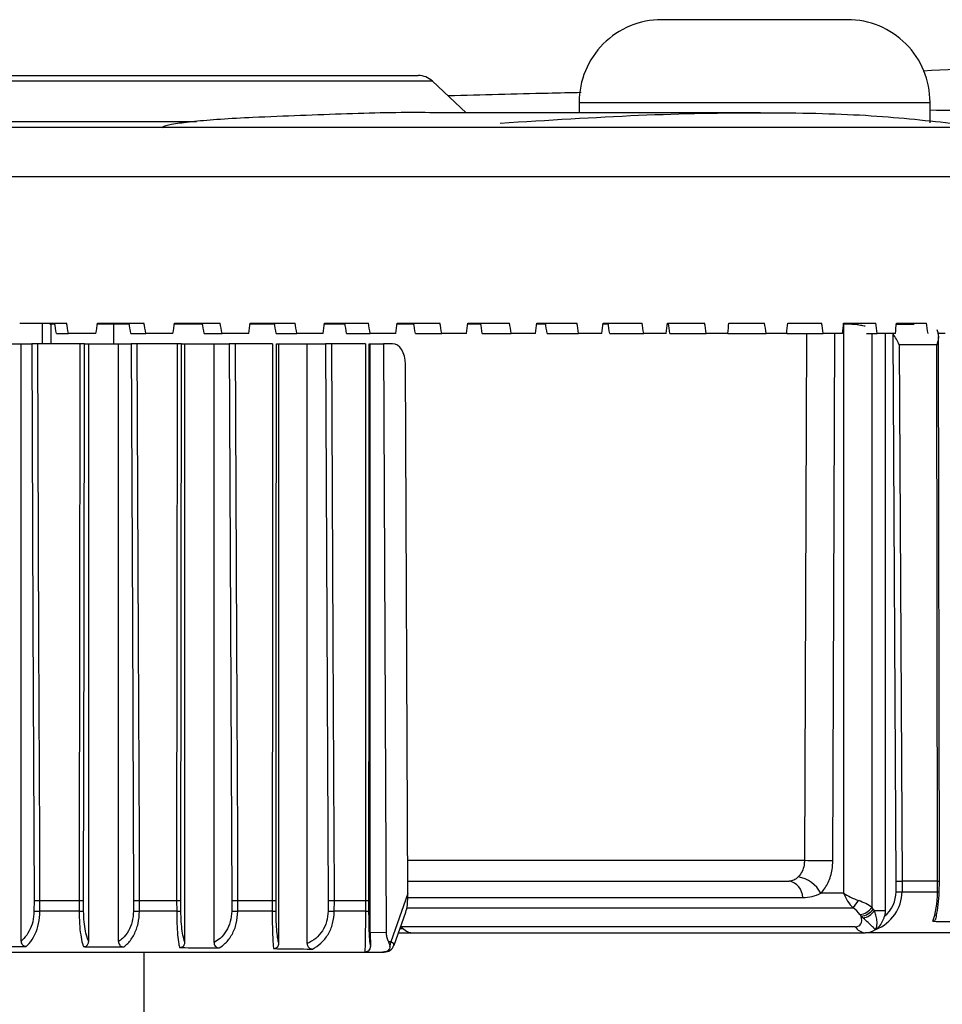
# Model space of a CAD drawing. Header units: millimetres. Extents: x 0 to 420, y 0 to 297.
# Tile 14 of 69: x 104.81 to 108.01, y 111.37 to 114.79. Entities that reach past the tile are written whole.
import ezdxf

# ---------------------------------------------------------------- set-up
doc = ezdxf.new("R2010")
doc.units = ezdxf.units.MM

msp = doc.modelspace()

# ---------------------------------------------------------------- linework, layer by layer
at = {"color": 7, "linetype": 'Continuous', "lineweight": 25}
for p, q in [((107.68389, 114.78681), (107.03967, 114.78681)), ((103.72886, 114.59298), (106.19532, 114.59298)), ((106.24414, 114.57375), (103.72713, 114.57375)), ((106.36168, 114.46414), (106.24414, 114.57375)), ((106.75335, 114.49993), (106.75335, 114.46414)), ((106.75335, 114.49993), (107.97021, 114.49993)), ((107.97021, 114.42835), (107.97021, 114.49993)), ((107.38246, 114.46414), (106.23657, 114.46414)), ((103.72178, 114.43326), (105.42546, 114.43326)), ((103.79376, 114.41403), (108.88943, 114.41403)), ((109.06827, 114.24133), (103.79376, 114.24133)), ((104.81259, 113.73403), (104.97529, 113.73403)), ((104.89161, 113.66245), (104.89204, 113.73403)), ((104.91697, 113.72969), (104.92079, 113.72969)), ((104.92079, 113.72969), (104.92066, 113.66245)), ((104.93436, 113.72969), (104.92079, 113.72969)), ((105.13903, 113.72969), (105.08229, 113.72969)), ((105.08299, 113.73403), (105.24365, 113.73403)), ((105.13891, 113.66245), (105.13903, 113.72969)), ((105.19251, 113.72969), (105.13903, 113.72969)), ((105.44683, 113.72969), (105.34917, 113.72969)), ((105.34985, 113.73403), (105.50804, 113.73403)), ((105.69662, 113.72969), (105.61179, 113.72969)), ((105.61245, 113.73403), (105.76773, 113.73403)), ((105.94119, 113.72969), (105.86942, 113.72969)), ((105.87006, 113.73403), (106.02201, 113.73403)), ((106.17987, 113.72969), (106.12137, 113.72969)), ((106.12199, 113.73403), (106.27018, 113.73403)), ((106.41202, 113.72969), (106.36693, 113.72969)), ((106.36753, 113.73403), (106.51157, 113.73403)), ((106.63698, 113.72969), (106.60545, 113.72969)), ((106.60601, 113.73403), (106.74551, 113.73403)), ((106.85416, 113.72969), (106.83625, 113.72969)), ((106.83679, 113.73403), (106.97135, 113.73403)), ((107.05923, 113.73403), (107.18849, 113.73403)), ((107.27271, 113.73403), (107.39632, 113.73403)), ((107.47666, 113.73403), (107.59427, 113.73403)), ((107.67011, 113.72969), (107.67062, 113.72969)), ((107.67052, 113.73403), (107.78181, 113.73403)), ((107.67062, 113.72969), (107.67062, 111.75512)), ((107.69926, 113.72969), (107.67062, 113.72969)), ((107.69926, 113.72969), (107.72142, 113.72969)), ((107.85338, 113.72969), (107.91536, 113.72969)), ((107.85375, 113.73403), (107.95842, 113.73403)), ((104.94, 113.69824), (104.9817, 113.69824)), ((105.07719, 113.69824), (104.9817, 113.69824)), ((105.19813, 113.69824), (105.25004, 113.69824)), ((105.34421, 113.69824), (105.25004, 113.69824)), ((105.45242, 113.69824), (105.5144, 113.69824)), ((105.60697, 113.69824), (105.5144, 113.69824)), ((105.70215, 113.69824), (105.77403, 113.69824)), ((105.86477, 113.69824), (105.77403, 113.69824)), ((105.94666, 113.69824), (106.02824, 113.69824)), ((106.11688, 113.69824), (106.02824, 113.69824)), ((106.18527, 113.69824), (106.27633, 113.69824)), ((106.36263, 113.69824), (106.27633, 113.69824)), ((106.41732, 113.69824), (106.51761, 113.69824)), ((106.60134, 113.69824), (106.51761, 113.69824)), ((106.64218, 113.69824), (106.75142, 113.69824)), ((106.83236, 113.69824), (106.75142, 113.69824)), ((106.85924, 113.69824), (106.97713, 113.69824)), ((107.05504, 113.69824), (106.97713, 113.69824)), ((107.06789, 113.69824), (107.19411, 113.69824)), ((107.26879, 113.69824), (107.19411, 113.69824)), ((107.26879, 113.69824), (107.40177, 113.69824)), ((107.47301, 113.69824), (107.40177, 113.69824)), ((107.47301, 113.69824), (107.59955, 113.69824)), ((107.54174, 113.69824), (107.53467, 111.86825)), ((107.66715, 113.69824), (107.59955, 113.69824)), ((107.63304, 111.86788), (107.64012, 113.69824)), ((107.7497, 113.69824), (107.78689, 113.69824)), ((107.76925, 111.7063), (107.76925, 113.69824)), ((107.85067, 113.69824), (107.78689, 113.69824)), ((107.81616, 111.69533), (107.81616, 113.69824)), ((107.85293, 111.79708), (107.8419, 113.69634)), ((108.02307, 113.69824), (107.99837, 113.69824)), ((108.00258, 111.79707), (107.99953, 113.68732)), ((104.71185, 113.66245), (104.81724, 113.66245)), ((104.81724, 111.58939), (104.81724, 113.66245)), ((104.81724, 113.66245), (104.8547, 113.66245)), ((105.02136, 113.66245), (104.8753, 113.66245)), ((105.03714, 113.66245), (105.05196, 113.66245)), ((105.05196, 111.58837), (105.05196, 113.66245)), ((105.05196, 113.66245), (105.15552, 113.66245)), ((105.15552, 111.58727), (105.15552, 113.66245)), ((105.15552, 113.66245), (105.19933, 113.66245)), ((105.35909, 113.66245), (105.22023, 113.66245)), ((105.37385, 113.66245), (105.38554, 113.66245)), ((105.38554, 111.58537), (105.38554, 113.66245)), ((105.38554, 113.66245), (105.4867, 113.66245)), ((105.4867, 111.58389), (105.4867, 113.66245)), ((105.4867, 113.66245), (105.53965, 113.66245)), ((105.68958, 113.66245), (105.56076, 113.66245)), ((105.70321, 113.66245), (105.7114, 113.66245)), ((105.7114, 111.58179), (105.7114, 113.66245)), ((105.7114, 113.66245), (105.80981, 113.66245)), ((105.80981, 111.58041), (105.80981, 113.66245)), ((105.80981, 113.66245), (105.87347, 113.66245)), ((106.01224, 113.66245), (105.89477, 113.66245)), ((106.02467, 113.66245), (106.02859, 113.66245)), ((106.02859, 111.61876), (106.02859, 113.66245)), ((106.02859, 113.66245), (106.07432, 113.66245)), ((106.07432, 113.66245), (106.08383, 111.6182)), ((106.1063, 113.66245), (106.07432, 113.66245)), ((107.99329, 113.65849), (107.86301, 113.65849)), ((107.86301, 113.65849), (107.87381, 111.79705)), ((107.99629, 111.79705), (107.99329, 113.65849)), ((106.15934, 111.75431), (106.15079, 113.59124)), ((107.85258, 111.76019), (107.85293, 111.79708)), ((107.87381, 111.79705), (107.87346, 111.76001)), ((107.99629, 111.79705), (107.87381, 111.79705)), ((107.99619, 111.76001), (107.99629, 111.79705)), ((108.00248, 111.76014), (108.00258, 111.79707)), ((106.15934, 111.75431), (106.09957, 111.58674)), ((106.15916, 111.74029), (107.52851, 111.74029)), ((107.67062, 111.75512), (107.59175, 111.75512)), ((107.87346, 111.76001), (107.99619, 111.76001)), ((104.8623, 111.72984), (104.86206, 111.69295)), ((104.88268, 111.69276), (104.88293, 111.7298)), ((104.88293, 111.7298), (105.01843, 111.7298)), ((105.01843, 111.7298), (105.01853, 111.69276)), ((105.03433, 111.69295), (105.03424, 111.72984)), ((105.2076, 111.72984), (105.20734, 111.69295)), ((105.22826, 111.69276), (105.22853, 111.7298)), ((105.22853, 111.7298), (105.357, 111.7298)), ((105.357, 111.7298), (105.35707, 111.69276)), ((105.37184, 111.69295), (105.37178, 111.72984)), ((105.54854, 111.72984), (105.54826, 111.69295)), ((105.56939, 111.69276), (105.56968, 111.7298)), ((105.56968, 111.7298), (105.68828, 111.7298)), ((105.68828, 111.7298), (105.68832, 111.69276)), ((105.70197, 111.69295), (105.70193, 111.72984)), ((105.88289, 111.72984), (105.88259, 111.69295)), ((105.9039, 111.69276), (105.9042, 111.7298)), ((105.9042, 111.7298), (106.01168, 111.7298)), ((106.01168, 111.7298), (106.0117, 111.69276)), ((106.02415, 111.69295), (106.02413, 111.72984)), ((106.15572, 111.7045), (107.70344, 111.7045)), ((107.77342, 111.70045), (107.76925, 111.7063)), ((105.01853, 111.69276), (104.88268, 111.69276)), ((105.35707, 111.69276), (105.22826, 111.69276)), ((105.68832, 111.69276), (105.56939, 111.69276)), ((106.0117, 111.69276), (105.9039, 111.69276)), ((106.11093, 111.57462), (106.15176, 111.68911)), ((107.72702, 111.681), (107.73119, 111.67514)), ((107.73119, 111.67514), (107.73787, 111.66906)), ((107.77732, 111.69517), (107.77342, 111.70045)), ((106.13454, 111.64081), (106.13601, 111.63906)), ((107.71085, 111.63906), (106.13601, 111.63906)), ((106.08383, 111.6182), (106.02859, 111.61876)), ((106.12644, 111.6181), (106.17456, 111.6181)), ((106.13154, 111.63241), (106.1423, 111.63241)), ((106.17456, 111.6181), (107.74505, 111.6181)), ((109.37365, 111.6181), (107.74505, 111.6181)), ((107.78128, 111.62936), (107.78172, 111.62937)), ((106.09957, 111.58674), (106.0917, 111.58674)), ((103.79376, 111.55085), (106.00922, 111.55085)), ((105.24346, 111.55085), (105.24346, 86.49802)), ((106.00922, 111.55085), (106.07092, 111.55085)), ((106.07092, 111.55085), (106.07722, 111.55085))]:
    msp.add_line(p, q, dxfattribs=at)
at = {"color": 7, "linetype": 'Continuous', "lineweight": 25, "flags": 128}
for points in [[(104.8547, 113.66245), (104.8585, 112.69605), (104.8623, 111.72984)], [(104.88293, 111.7298), (104.88276, 111.77275), (104.88208, 111.94454), (104.87937, 112.63169), (104.8753, 113.66245)], [(105.02136, 113.66245), (105.0213, 113.6195), (105.02104, 113.44771), (105.01999, 112.76056), (105.01843, 111.7298)], [(105.03424, 111.72984), (105.03569, 112.69605), (105.03714, 113.66245)], [(105.19933, 113.66245), (105.20347, 112.69605), (105.2076, 111.72984)], [(105.22853, 111.7298), (105.22834, 111.77275), (105.2276, 111.94454), (105.22465, 112.63169), (105.22023, 113.66245)], [(105.35909, 113.66245), (105.35905, 113.6195), (105.35886, 113.44771), (105.35812, 112.76056), (105.357, 111.7298)], [(105.37178, 111.72984), (105.37281, 112.69605), (105.37385, 113.66245)], [(105.53965, 113.66245), (105.5441, 112.69605), (105.54854, 111.72984)], [(105.56968, 111.7298), (105.56948, 111.77275), (105.56868, 111.94454), (105.56552, 112.63169), (105.56076, 113.66245)], [(105.68958, 113.66245), (105.68955, 113.6195), (105.68943, 113.44771), (105.68897, 112.76056), (105.68828, 111.7298)], [(105.70193, 111.72984), (105.70257, 112.69605), (105.70321, 113.66245)], [(105.87347, 113.66245), (105.87818, 112.69605), (105.88289, 111.72984)], [(105.9042, 111.7298), (105.90399, 111.77275), (105.90315, 111.94454), (105.8998, 112.63169), (105.89477, 113.66245)], [(106.01224, 113.66245), (106.01223, 113.6195), (106.01218, 113.44771), (106.01198, 112.76056), (106.01168, 111.7298)], [(106.02413, 111.72984), (106.0244, 112.69605), (106.02467, 113.66245)]]:
    msp.add_lwpolyline(points, dxfattribs=at)
at = {"color": 7, "linetype": 'Continuous', "lineweight": 25}
for centre, radius, start, end in [((107.03967, 114.50049), 0.28632, 90, 180.11202), ((107.68389, 114.50049), 0.28632, 359.88798, 90), ((106.19532, 114.5214), 0.07158, 47, 90), ((107.51926, 94.90646), 16.96179, 89.615635, 89.947931), ((107.49466, 111.70339), 0.11001, 28.04889, 80.44454), ((107.47072, 111.74022), 0.05778, 0.07178, 79.55624), ((107.92296, 118.43953), 6.67971, 269.396264, 269.575379), ((107.9973, 111.85831), 0.09831, 269.34839, 273.01566), ((107.21639, 112.08312), 0.6169, 322.13923, 325.05975), ((107.7192, 111.74193), 0.06143, 277.30782, 324.55367), ((104.89251, 113.90871), 2.21597, 269.21275, 269.74597), ((105.01805, 112.39891), 0.70614, 270.03825, 271.32056), ((105.24048, 114.22547), 2.53274, 269.25016, 269.72347), ((105.35754, 112.23842), 0.54566, 269.95086, 271.50244), ((105.58433, 114.569), 2.87628, 269.28146, 269.70244), ((105.68952, 112.1028), 0.41004, 269.83262, 271.74034), ((105.92174, 114.93372), 3.24101, 269.30786, 269.68467), ((106.01344, 111.99115), 0.29839, 269.66691, 272.05783), ((107.72337, 111.73608), 0.06143, 277.30782, 324.55367), ((107.72679, 111.72866), 0.06062, 280.53345, 326.46568), ((107.74754, 111.66052), 0.0425, 210.33083, 266.64311), ((106.07722, 111.58664), 0.03579, 270, 340.25195), ((106.05826, 111.58655), 0.04132, 337.56039, 0.26023)]:
    msp.add_arc(centre, radius, start, end, dxfattribs=at)
for centre, major_axis, ratio, start_param, end_param in [((104.81706, 108.27263), (-5.17336, 29.95742), 0.034895, 4.8884753, 4.8896902), ((104.85749, 108.03819), (-5.37778, 31.14118), 0.034895, 4.88913, 4.8902989), ((102.74332, 108.03819), (5.31421, 31.14089), 0.0434694, 4.9025739, 4.9037428), ((104.80427, 108.27263), (-5.1122, 29.95714), 0.0434694, 4.8870833, 4.8882982), ((104.8442, 108.03819), (-5.31421, 31.14089), 0.0434694, 4.887738, 4.8889069), ((102.75949, 108.03819), (5.2367, 31.14055), 0.0519439, 4.9038908, 4.9050597), ((104.78871, 108.27263), (-5.03764, 29.95682), 0.0519439, 4.8857664, 4.8869813), ((104.82803, 108.03819), (-5.2367, 31.14055), 0.0519439, 4.8864211, 4.88759), ((102.7785, 108.03819), (5.14537, 31.1402), 0.0602982, 4.9051189, 4.9062877), ((104.77043, 108.27263), (-4.94978, 29.95648), 0.0602982, 4.8845383, 4.8857532), ((104.80902, 108.03819), (-5.14537, 31.1402), 0.0602982, 4.8851931, 4.8863619), ((102.80029, 108.03819), (5.04036, 31.13983), 0.0685118, 4.906245, 4.9074138), ((104.74947, 108.27263), (-4.84877, 29.95612), 0.0685118, 4.8834122, 4.8846271), ((104.78724, 108.03819), (-5.04036, 31.13983), 0.0685118, 4.884067, 4.8852358), ((102.8248, 108.03819), (4.92184, 31.13946), 0.0765639, 4.9072569, 4.9084258), ((104.72589, 108.27263), (-4.73475, 29.95577), 0.0765639, 4.8824003, 4.8836152), ((104.76272, 108.03819), (-4.92184, 31.13946), 0.0765639, 4.883055, 4.8842239), ((102.85196, 108.03819), (4.79001, 31.13912), 0.0844339, 4.9081434, 4.9093122), ((104.69976, 108.27263), (-4.60793, 29.95544), 0.0844339, 4.8815138, 4.8827287), ((104.73556, 108.03819), (-4.79001, 31.13912), 0.0844339, 4.8821686, 4.8833374), ((102.88171, 108.03819), (4.64509, 31.1388), 0.0921007, 4.9088941, 4.9100629), ((104.67114, 108.27263), (-4.46851, 29.95514), 0.0921007, 4.8807631, 4.881978), ((104.70581, 108.03819), (-4.64509, 31.1388), 0.0921007, 4.8814179, 4.8825867), ((102.91396, 108.03819), (4.48734, 31.13854), 0.0995432, 4.9095, 4.9106689), ((104.64012, 108.27263), (-4.31676, 29.95488), 0.0995432, 4.8801572, 4.8813721), ((104.67356, 108.03819), (-4.48734, 31.13854), 0.0995432, 4.8808119, 4.8819807), ((102.94862, 108.03819), (4.31706, 31.13833), 0.1067404, 4.9099535, 4.9111224), ((104.60678, 108.27263), (-4.15296, 29.95469), 0.1067404, 4.8797037, 4.8809186), ((104.6389, 108.03819), (-4.31706, 31.13833), 0.1067404, 4.8803584, 4.8815273), ((102.9856, 108.03819), (4.13459, 31.1382), 0.113671, 4.9102483, 4.9114171), ((104.60193, 108.03819), (-4.13459, 31.1382), 0.113671, 4.8800636, 4.8812325), ((103.02479, 108.03819), (3.9403, 31.13813), 0.1203141, 4.9103797, 4.9115485), ((104.56274, 108.03819), (-3.9403, 31.13813), 0.1203141, 4.8799323, 4.8811011), ((103.06609, 108.03819), (3.73461, 31.13815), 0.1266488, 4.9103447, 4.9115135), ((104.52144, 108.03819), (-3.73461, 31.13815), 0.1266488, 4.8799673, 4.8811361), ((103.10938, 108.03819), (3.51797, 31.13824), 0.1326545, 4.9101421, 4.9113109), ((104.47814, 108.03819), (-3.51797, 31.13824), 0.1326545, 4.8801699, 4.8813387), ((107.98014, 113.65811), (0, 0.07158), 0.3074153, 5.276935, 5.5252541), ((106.1064, 113.59087), (-0.00016, 0.07158), 0.6201942, 4.7162078, 6.2817681), ((107.85863, 111.79708), (0.02147, -0.00004), 0.0005326, 4.4438758, 5.4977946), ((107.9811, 111.79708), (0.02147, -0.00001), 0.0019317, 5.4977882, 6.2831895), ((106.12088, 111.81559), (-0.0182, 0.14181), 0.2389612, 3.5810902, 4.2350636), ((107.71898, 111.75512), (-0.04012, 0.06803), 0.5549444, 1.2545092, 2.0399074), ((107.71898, 111.75512), (0.07107, -0.02908), 0.2935176, 4.0901622, 4.8755604), ((107.72332, 111.76126), (0.15014, 0), 0.953515, 5.1118498, 6.2744587), ((107.71763, 111.76126), (0.13495, 0), 0.9016796, 5.4961854, 6.2744587), ((107.9436, 111.76126), (0, 0.14316), 0.367369, 3.9043665, 4.7036623), ((107.96429, 111.76126), (0, 0.12169), 0.3074153, 3.9523277, 4.7036623), ((107.70188, 111.67919), (0.03276, -0.03276), 0.4400105, 1.2066364, 1.9416788), ((107.71898, 111.7045), (0.07102, -0.02727), 0.3263131, 0.9167705, 1.6518129), ((107.66019, 111.71064), (0.06765, -0.06551), 0.4263485, 5.8684325, 6.9203154), ((104.86445, 111.76126), (7.57957, 0), 0.0094437, 5.106845, 5.1124015), ((106.16524, 111.68968), (-0.01782, 0.07053), 0.6852498, 2.1847491, 2.9701473), ((115.57598, 111.76126), (10.99396, 0), 0.0130216, 3.9496151, 3.9618799), ((107.69439, 111.76126), (-0.08319, 0.1344), 0.5927113, 2.7899681, 3.1893675), ((106.03922, 111.58664), (0.07188, -0.01133), 0.2273233, 6.2388227, 6.8943583)]:
    msp.add_ellipse(centre, major_axis=major_axis, ratio=ratio, start_param=start_param, end_param=end_param, dxfattribs=at)
for points, knots in [([(109.95243, 114.66023), (109.74846, 114.65924), (109.23413, 114.65676), (108.56543, 114.63814), (108.1008, 114.61595), (107.94666, 114.60859)], [0, 0, 0, 0, 0.3051497, 0.7694803, 1, 1, 1, 1]), ([(106.7607, 114.53368), (106.7223, 114.53286), (106.57185, 114.52963), (106.41566, 114.52541), (106.29934, 114.52228)], [0, 0, 0, 0, 0.2552426, 1, 1, 1, 1]), ([(107.97021, 114.4736), (108.09013, 114.47245), (108.34479, 114.47002), (108.66635, 114.45995), (108.94095, 114.44432), (109.15498, 114.42319), (109.24065, 114.4037), (109.28342, 114.39397)], [0, 0, 0, 0, 0.1818738, 0.3862134, 0.5905912, 0.7956219, 1, 1, 1, 1]), ([(105.62181, 114.44737), (105.58298, 114.44531), (105.50567, 114.4412), (105.4149, 114.43351), (105.34878, 114.42511), (105.31095, 114.41736), (105.30734, 114.41281), (105.30598, 114.4111)], [0, 0, 0, 0, 0.2182748, 0.434572, 0.6519488, 0.8687341, 1, 1, 1, 1]), ([(106.23657, 114.46411), (106.23599, 114.46412), (106.15349, 114.46554), (105.95136, 114.46098), (105.73183, 114.45191), (105.62181, 114.44737)], [0, 0, 0, 0, 0.0035184, 0.5005743, 1, 1, 1, 1]), ([(106.47976, 114.42792), (106.64345, 114.43821), (106.97078, 114.45879), (107.39282, 114.46685), (107.76126, 114.45862), (107.94794, 114.43817), (108.0415, 114.42792)], [0, 0, 0, 0, 0.250907, 0.5017467, 0.7502899, 1, 1, 1, 1]), ([(107.74518, 113.72273), (107.74007, 113.72381), (107.72736, 113.72648), (107.71116, 113.72945), (107.70122, 113.72965), (107.69926, 113.72969)], [0, 0, 0, 0, 0.3505658, 0.8721943, 1, 1, 1, 1]), ([(107.86301, 113.65849), (107.86295, 113.65862), (107.86038, 113.66515), (107.85408, 113.67814), (107.84595, 113.69029), (107.8419, 113.69634)], [0, 0, 0, 0, 0.0102689, 0.507192, 1, 1, 1, 1]), ([(107.99873, 113.69641), (107.99914, 113.69037), (107.99995, 113.6782), (107.99586, 113.66519), (107.99334, 113.65862), (107.99329, 113.65849)], [0, 0, 0, 0, 0.49098, 0.9897514, 1, 1, 1, 1]), ([(104.8753, 113.66245), (104.87289, 113.66245), (104.86806, 113.66245), (104.86102, 113.66245), (104.85677, 113.66245), (104.85493, 113.66245), (104.8547, 113.66245)], [0, 0, 0, 0, 0.31784566, 0.63569116, 0.95354069, 1, 1, 1, 1]), ([(105.03714, 113.66245), (105.0363, 113.66245), (105.03462, 113.66245), (105.02941, 113.66245), (105.02463, 113.66245), (105.02183, 113.66245), (105.02136, 113.66245)], [0, 0, 0, 0, 0.3123062, 0.6246125, 0.9369163, 1, 1, 1, 1]), ([(105.22023, 113.66245), (105.21784, 113.66245), (105.21306, 113.66245), (105.20588, 113.66245), (105.20148, 113.66245), (105.19954, 113.66245), (105.19933, 113.66245)], [0, 0, 0, 0, 0.3202215, 0.6404429, 0.9606684, 1, 1, 1, 1]), ([(105.37385, 113.66245), (105.37318, 113.66245), (105.37183, 113.66245), (105.36703, 113.66245), (105.3624, 113.66245), (105.35961, 113.66245), (105.35909, 113.66245)], [0, 0, 0, 0, 0.3100409, 0.6200819, 0.9301205, 1, 1, 1, 1]), ([(105.56076, 113.66245), (105.55841, 113.66245), (105.55371, 113.66245), (105.54608, 113.66245), (105.54186, 113.66245), (105.53965, 113.66245)], [0, 0, 0, 0, 0.3223938, 0.64478742, 1, 1, 1, 1]), ([(105.89477, 113.66245), (105.89246, 113.66245), (105.88785, 113.66245), (105.88016, 113.66245), (105.87577, 113.66245), (105.87347, 113.66245)], [0, 0, 0, 0, 0.3229928, 0.6459855, 1, 1, 1, 1]), ([(107.53467, 111.86825), (107.37381, 111.86825), (107.05232, 111.86825), (106.63047, 111.86825), (106.32995, 111.86825), (106.20658, 111.86825), (106.15881, 111.86825)], [0, 0, 0, 0, 0.3821535, 0.7637852, 0.9085346, 1, 1, 1, 1]), ([(107.53467, 111.86825), (107.53439, 111.86313), (107.53369, 111.84999), (107.52708, 111.83003), (107.51844, 111.81739), (107.51322, 111.81217), (107.51292, 111.81187)], [0, 0, 0, 0, 0.2358928, 0.6061302, 0.9774227, 1, 1, 1, 1]), ([(107.59175, 111.75512), (107.59232, 111.75571), (107.60223, 111.76617), (107.61865, 111.79146), (107.63118, 111.83136), (107.63252, 111.85764), (107.63304, 111.86788)], [0, 0, 0, 0, 0.0225373, 0.3934772, 0.7638682, 1, 1, 1, 1]), ([(107.51292, 111.81187), (107.50804, 111.8075), (107.49852, 111.79898), (107.48687, 111.79768), (107.4812, 111.79705)], [0, 0, 0, 0, 0.512549, 1, 1, 1, 1]), ([(106.15914, 111.79705), (106.16668, 111.79705), (106.27626, 111.79705), (106.56326, 111.79705), (107.00444, 111.79705), (107.32176, 111.79705), (107.4812, 111.79705)], [0, 0, 0, 0, 0.0151036, 0.219362, 0.6077631, 1, 1, 1, 1]), ([(107.52851, 111.74029), (107.53949, 111.74083), (107.56115, 111.74188), (107.58165, 111.75075), (107.59175, 111.75512)], [0, 0, 0, 0, 0.5073845, 1, 1, 1, 1]), ([(104.8623, 111.72984), (104.86275, 111.72984), (104.86462, 111.72983), (104.86893, 111.72982), (104.87569, 111.72981), (104.88051, 111.7298), (104.88293, 111.7298)], [0, 0, 0, 0, 0.0864159, 0.3652569, 0.6826315, 1, 1, 1, 1]), ([(105.01843, 111.7298), (105.02073, 111.7298), (105.02532, 111.72981), (105.03058, 111.72982), (105.03324, 111.72983), (105.03405, 111.72984), (105.03424, 111.72984)], [0, 0, 0, 0, 0.3119109, 0.6238275, 0.9146346, 1, 1, 1, 1]), ([(105.2076, 111.72984), (105.20808, 111.72984), (105.21006, 111.72983), (105.21452, 111.72982), (105.22136, 111.72981), (105.22614, 111.7298), (105.22853, 111.7298)], [0, 0, 0, 0, 0.08686094, 0.36057968, 0.68029295, 1, 1, 1, 1]), ([(105.357, 111.7298), (105.35924, 111.7298), (105.36372, 111.72981), (105.36867, 111.72982), (105.37102, 111.72983), (105.37164, 111.72984), (105.37178, 111.72984)], [0, 0, 0, 0, 0.3096829, 0.6193714, 0.9150683, 1, 1, 1, 1]), ([(105.54854, 111.72984), (105.54905, 111.72984), (105.55113, 111.72983), (105.55572, 111.72982), (105.56261, 111.72981), (105.56732, 111.7298), (105.56968, 111.7298)], [0, 0, 0, 0, 0.08723416, 0.35663344, 0.6783199, 1, 1, 1, 1]), ([(105.68828, 111.7298), (105.69045, 111.7298), (105.69479, 111.72981), (105.6994, 111.72982), (105.70142, 111.72983), (105.70184, 111.72984), (105.70193, 111.72984)], [0, 0, 0, 0, 0.308646, 0.6172974, 0.9152711, 1, 1, 1, 1]), ([(105.88289, 111.72984), (105.88342, 111.72984), (105.8856, 111.72983), (105.89032, 111.72982), (105.89727, 111.72981), (105.90189, 111.7298), (105.9042, 111.7298)], [0, 0, 0, 0, 0.0873471, 0.3554346, 0.6777205, 1, 1, 1, 1]), ([(106.01168, 111.7298), (106.01378, 111.7298), (106.01797, 111.72981), (106.02218, 111.72982), (106.02386, 111.72983), (106.02408, 111.72984), (106.02413, 111.72984)], [0, 0, 0, 0, 0.3090889, 0.6181833, 0.9151844, 1, 1, 1, 1]), ([(104.86206, 111.69295), (104.86114, 111.68052), (104.8593, 111.6557), (104.84617, 111.62259), (104.83109, 111.60124), (104.82045, 111.59213), (104.81724, 111.58939)], [0, 0, 0, 0, 0.2857772, 0.5709984, 0.8706741, 1, 1, 1, 1]), ([(104.83548, 111.57079), (104.8389, 111.57406), (104.85018, 111.58487), (104.86607, 111.61018), (104.8798, 111.64909), (104.88172, 111.67816), (104.88268, 111.69276)], [0, 0, 0, 0, 0.129195, 0.4262473, 0.7118472, 1, 1, 1, 1]), ([(105.01853, 111.69276), (105.01883, 111.67806), (105.01945, 111.64877), (105.02383, 111.6096), (105.02893, 111.58399), (105.03257, 111.57315), (105.03371, 111.56978)], [0, 0, 0, 0, 0.2868652, 0.5713623, 0.8665771, 1, 1, 1, 1]), ([(105.05196, 111.58837), (105.05064, 111.59125), (105.04642, 111.60042), (105.04049, 111.62211), (105.0354, 111.65543), (105.03469, 111.68044), (105.03433, 111.69295)], [0, 0, 0, 0, 0.1357754, 0.4326657, 0.7160762, 1, 1, 1, 1]), ([(105.20734, 111.69295), (105.20634, 111.68056), (105.20435, 111.65581), (105.19015, 111.62281), (105.17294, 111.60024), (105.16015, 111.59072), (105.15552, 111.58727)], [0, 0, 0, 0, 0.27443707, 0.54832402, 0.8364497, 1, 1, 1, 1]), ([(105.17366, 111.56867), (105.17846, 111.57266), (105.19195, 111.5839), (105.21013, 111.61044), (105.22511, 111.64922), (105.22721, 111.67821), (105.22826, 111.69276)], [0, 0, 0, 0, 0.1584068, 0.4456545, 0.7215579, 1, 1, 1, 1]), ([(105.35707, 111.69276), (105.35726, 111.67801), (105.35764, 111.64864), (105.36038, 111.60938), (105.36374, 111.5822), (105.36626, 111.57093), (105.36719, 111.56675)], [0, 0, 0, 0, 0.2757518, 0.5492956, 0.832868, 1, 1, 1, 1]), ([(105.38554, 111.58537), (105.38422, 111.58905), (105.38079, 111.59864), (105.37625, 111.62193), (105.37261, 111.65532), (105.3721, 111.6804), (105.37184, 111.69295)], [0, 0, 0, 0, 0.1761311, 0.4589334, 0.7292295, 1, 1, 1, 1]), ([(105.54826, 111.69295), (105.54719, 111.68059), (105.54506, 111.6559), (105.52988, 111.623), (105.50984, 111.59836), (105.49381, 111.58833), (105.4867, 111.58389)], [0, 0, 0, 0, 0.2573935, 0.5142583, 0.7847575, 1, 1, 1, 1]), ([(105.50491, 111.56522), (105.51205, 111.57026), (105.52877, 111.58205), (105.54985, 111.61066), (105.566, 111.64933), (105.56826, 111.67824), (105.56939, 111.69276)], [0, 0, 0, 0, 0.2029325, 0.4751092, 0.7363239, 1, 1, 1, 1]), ([(105.68832, 111.69276), (105.6884, 111.67799), (105.68856, 111.64857), (105.68971, 111.60929), (105.69123, 111.57992), (105.69243, 111.56821), (105.69296, 111.56306)], [0, 0, 0, 0, 0.2612343, 0.5204071, 0.7889587, 1, 1, 1, 1]), ([(105.7114, 111.58179), (105.71025, 111.58639), (105.70776, 111.59636), (105.7047, 111.62185), (105.70245, 111.65527), (105.70213, 111.68038), (105.70197, 111.69295)], [0, 0, 0, 0, 0.2271745, 0.4923569, 0.7459592, 1, 1, 1, 1]), ([(105.88259, 111.69295), (105.88146, 111.6806), (105.8792, 111.65592), (105.86317, 111.62307), (105.83996, 111.59602), (105.82005, 111.58571), (105.80981, 111.58041)], [0, 0, 0, 0, 0.2402759, 0.4800545, 0.7326398, 1, 1, 1, 1]), ([(105.82815, 111.56156), (105.83826, 111.56755), (105.85881, 111.57971), (105.88309, 111.61074), (105.90029, 111.64936), (105.90269, 111.67825), (105.9039, 111.69276)], [0, 0, 0, 0, 0.2485036, 0.5051549, 0.7514089, 1, 1, 1, 1]), ([(106.0117, 111.69276), (106.01168, 111.67801), (106.01163, 111.64863), (106.0113, 111.60921), (106.0108, 111.57815), (106.01034, 111.56389), (106.00982, 111.55356), (106.00951, 111.55215), (106.00922, 111.55085)], [0, 0, 0, 0, 0.1886481, 0.3757981, 0.5697586, 0.7636314, 0.7830571, 1, 1, 1, 1]), ([(106.02942, 111.57458), (106.02914, 111.57581), (106.02819, 111.58001), (106.02672, 111.59463), (106.0253, 111.62177), (106.02435, 111.65532), (106.02422, 111.6804), (106.02415, 111.69295)], [0, 0, 0, 0, 0.102546, 0.34995123, 0.57304031, 0.78633458, 1, 1, 1, 1]), ([(107.78128, 111.62936), (107.78132, 111.62942), (107.78137, 111.62949), (107.78146, 111.62963), (107.78158, 111.62981), (107.78178, 111.63013), (107.78208, 111.63064), (107.78257, 111.63151), (107.7833, 111.63302), (107.78384, 111.63438), (107.78464, 111.63673), (107.78655, 111.64381), (107.78694, 111.65808), (107.78343, 111.6777), (107.77927, 111.68958), (107.77732, 111.69517)], [0, 0, 0, 0, 0.00522788, 0.0063582, 0.01269647, 0.02080874, 0.03408587, 0.05579049, 0.09122076, 0.14899578, 0.15011636, 0.24519628, 0.57802752, 0.80145346, 1, 1, 1, 1]), ([(107.78172, 111.62937), (107.78187, 111.62946), (107.78219, 111.62965), (107.78621, 111.63212), (107.79461, 111.63916), (107.80523, 111.6544), (107.8104, 111.66832), (107.8129, 111.67507)], [0, 0, 0, 0, 0.01101849, 0.02285875, 0.29060278, 0.65609604, 1, 1, 1, 1]), ([(107.8129, 111.67507), (107.81301, 111.67542), (107.81356, 111.67713), (107.81541, 111.68374), (107.81583, 111.69026), (107.81616, 111.69533)], [0, 0, 0, 0, 0.0527414, 0.2638212, 1, 1, 1, 1]), ([(107.9914, 111.67742), (107.99127, 111.67462), (107.99104, 111.66986), (107.98893, 111.66372), (107.98601, 111.65979), (107.98278, 111.65797), (107.98077, 111.65782), (107.97993, 111.65776)], [0, 0, 0, 0, 0.2905546, 0.4946025, 0.700157, 0.8760495, 1, 1, 1, 1]), ([(107.78128, 111.62936), (107.78123, 111.6294), (107.78104, 111.62955), (107.78069, 111.62983), (107.78006, 111.63033), (107.77892, 111.63128), (107.77692, 111.63306), (107.77157, 111.63805), (107.76429, 111.64517), (107.75217, 111.65653), (107.74406, 111.66364), (107.73787, 111.66906)], [0, 0, 0, 0, 0.006786, 0.0246345, 0.0452045, 0.0837631, 0.1590792, 0.2624354, 0.5987211, 0.6934201, 1, 1, 1, 1]), ([(106.02859, 111.61876), (106.02862, 111.61148), (106.02869, 111.59692), (106.02909, 111.58255), (106.02937, 111.57582), (106.02942, 111.57458)], [0, 0, 0, 0, 0.44975901, 0.89854408, 1, 1, 1, 1]), ([(106.08383, 111.6182), (106.08411, 111.61384), (106.08474, 111.60409), (106.08824, 111.59375), (106.09095, 111.58826), (106.0917, 111.58674)], [0, 0, 0, 0, 0.368656, 0.8244368, 1, 1, 1, 1]), ([(104.69356, 111.57124), (104.69965, 111.57117), (104.74088, 111.57072), (104.78819, 111.57057), (104.8294, 111.57076), (104.83548, 111.57079)], [0, 0, 0, 0, 0.1287704, 0.8715941, 1, 1, 1, 1]), ([(104.81724, 111.58939), (104.81742, 111.58719), (104.81776, 111.58278), (104.82089, 111.57704), (104.82551, 111.57308), (104.83056, 111.57107), (104.83395, 111.57087), (104.83548, 111.57079)], [0, 0, 0, 0, 0.2231715, 0.4476349, 0.6485296, 0.8412851, 1, 1, 1, 1]), ([(105.03371, 111.56978), (105.03583, 111.56993), (105.0401, 111.57023), (105.04572, 111.57335), (105.04964, 111.57802), (105.05166, 111.58324), (105.05187, 111.58675), (105.05196, 111.58837)], [0, 0, 0, 0, 0.2215204, 0.4441166, 0.6460595, 0.837059, 1, 1, 1, 1]), ([(105.03371, 111.56978), (105.03979, 111.56968), (105.08039, 111.56905), (105.12705, 111.56869), (105.16762, 111.56867), (105.17366, 111.56867)], [0, 0, 0, 0, 0.1303672, 0.8704834, 1, 1, 1, 1]), ([(105.15552, 111.58727), (105.15569, 111.58511), (105.15604, 111.58077), (105.15908, 111.57509), (105.16359, 111.57111), (105.16864, 111.56899), (105.17208, 111.56877), (105.17366, 111.56867)], [0, 0, 0, 0, 0.2186898, 0.4384829, 0.6385684, 0.833743, 1, 1, 1, 1]), ([(105.36719, 111.56675), (105.36936, 111.5669), (105.3737, 111.56721), (105.37942, 111.57045), (105.38335, 111.5753), (105.38527, 111.5805), (105.38546, 111.5839), (105.38554, 111.58537)], [0, 0, 0, 0, 0.2275639, 0.45624961, 0.66216868, 0.85398386, 1, 1, 1, 1]), ([(105.4867, 111.58389), (105.48688, 111.58177), (105.48722, 111.57752), (105.49017, 111.57193), (105.49455, 111.5679), (105.49965, 111.56561), (105.50321, 111.56534), (105.50491, 111.56522)], [0, 0, 0, 0, 0.2115188, 0.4238649, 0.6220225, 0.8203385, 1, 1, 1, 1]), ([(105.69296, 111.56306), (105.69518, 111.56323), (105.69962, 111.56356), (105.70545, 111.567), (105.7094, 111.57208), (105.71118, 111.57727), (105.71134, 111.58052), (105.7114, 111.58179)], [0, 0, 0, 0, 0.23511944, 0.4713952, 0.68261587, 0.87591386, 1, 1, 1, 1]), ([(105.80981, 111.58041), (105.80998, 111.57831), (105.81032, 111.57412), (105.81319, 111.56859), (105.81746, 111.56449), (105.82263, 111.56201), (105.82633, 111.56171), (105.82815, 111.56156)], [0, 0, 0, 0, 0.204202, 0.40896137, 0.60475396, 0.80591091, 1, 1, 1, 1]), ([(106.02942, 111.57458), (106.02909, 111.57031), (106.02854, 111.56311), (106.02391, 111.55668), (106.01958, 111.55342), (106.01625, 111.55191), (106.013, 111.55113), (106.01084, 111.55088), (106.00965, 111.55086), (106.00922, 111.55085)], [0, 0, 0, 0, 0.3799735, 0.6395448, 0.750756, 0.8630043, 0.9164529, 0.9702258, 1, 1, 1, 1]), ([(106.09644, 111.57078), (106.09626, 111.56792), (106.09594, 111.5627), (106.09194, 111.55715), (106.08739, 111.55393), (106.08295, 111.55214), (106.07801, 111.55113), (106.07396, 111.55087), (106.07162, 111.55086), (106.07092, 111.55085)], [0, 0, 0, 0, 0.26972721, 0.49190806, 0.62627757, 0.72809786, 0.83068512, 0.94906934, 1, 1, 1, 1]), ([(106.0917, 111.58674), (106.0936, 111.5823), (106.09592, 111.5769), (106.09636, 111.57171), (106.09644, 111.57078)], [0, 0, 0, 0, 0.820191, 1, 1, 1, 1]), ([(105.36719, 111.56675), (105.3733, 111.56664), (105.41314, 111.56591), (105.45905, 111.56541), (105.49884, 111.56525), (105.50491, 111.56522)], [0, 0, 0, 0, 0.1330888, 0.867934, 1, 1, 1, 1]), ([(105.69296, 111.56306), (105.6991, 111.56295), (105.73805, 111.56227), (105.78312, 111.56178), (105.82204, 111.56159), (105.82815, 111.56156)], [0, 0, 0, 0, 0.1363078, 0.8644365, 1, 1, 1, 1])]:
    msp.add_open_spline(points, degree=3, knots=knots, dxfattribs=at)

doc.saveas('drawing.dxf')
